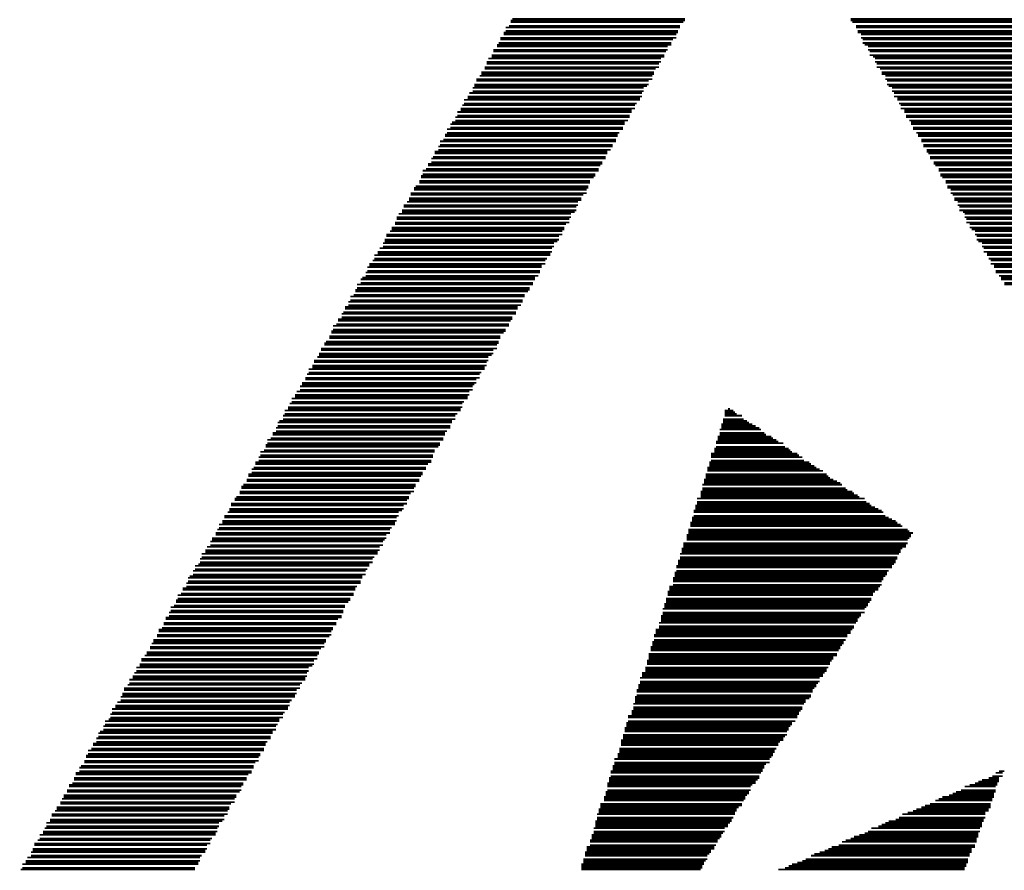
# Model space of a CAD drawing. Extents: x -1.3 to 24.2, y -3.9 to 53.4.
# Tile 31 of 34: x 20.1 to 21.6, y 31.5 to 32.8. Entities that reach past the tile are written whole.
import ezdxf

# ---------------------------------------------------------------- set-up
doc = ezdxf.new("R2010")
doc.units = 0
doc.layers.add('HALL_CURRENT_23_CLICK_V101_GTO', color=14, linetype='CONTINUOUS')

msp = doc.modelspace()

# ---------------------------------------------------------------- linework, layer by layer
at = {"layer": 'HALL_CURRENT_23_CLICK_V101_GTO', "const_width": 0.00254}
for points in [[(20.85594, 32.76346), (21.1074, 32.76346)], [(20.85848, 32.77108), (21.11502, 32.77108)], [(20.85848, 32.76854), (21.11248, 32.76854)], [(20.86102, 32.77362), (21.11502, 32.77362)], [(21.35886, 32.77362), (21.61286, 32.77362)], [(21.35886, 32.77108), (21.6154, 32.77108)], [(21.3614, 32.76854), (21.6154, 32.76854)], [(21.36648, 32.76346), (21.62048, 32.76346)], [(20.84832, 32.7533), (21.10486, 32.7533)], [(20.84832, 32.75076), (21.10232, 32.75076)], [(20.85086, 32.76092), (21.1074, 32.76092)], [(20.85086, 32.75584), (21.10486, 32.75584)], [(21.36648, 32.76092), (21.62048, 32.76092)], [(21.36902, 32.75584), (21.62302, 32.75584)], [(21.36902, 32.7533), (21.62556, 32.7533)], [(21.3741, 32.75076), (21.62556, 32.75076)], [(20.83816, 32.73552), (21.0947, 32.73552)], [(20.8407, 32.73806), (21.0947, 32.73806)], [(20.84324, 32.74568), (21.10232, 32.74568)], [(20.84324, 32.74314), (21.09724, 32.74314)], [(21.3741, 32.74568), (21.63064, 32.74568)], [(21.37664, 32.74314), (21.63064, 32.74314)], [(21.37664, 32.73806), (21.63318, 32.73806)], [(21.37918, 32.73552), (21.63318, 32.73552)], [(20.83054, 32.72028), (21.08454, 32.72028)], [(20.83308, 32.7279), (21.08962, 32.7279)], [(20.83308, 32.72536), (21.08708, 32.72536)], [(20.83816, 32.73298), (21.08962, 32.73298)], [(21.38426, 32.73298), (21.63826, 32.73298)], [(21.38426, 32.7279), (21.6408, 32.7279)], [(21.3868, 32.72536), (21.6408, 32.72536)], [(21.3868, 32.72028), (21.64334, 32.72028)], [(20.82292, 32.71012), (21.07946, 32.71012)], [(20.82292, 32.70758), (21.07692, 32.70758)], [(20.82546, 32.7152), (21.07946, 32.7152)], [(20.83054, 32.71774), (21.08454, 32.71774)], [(21.39188, 32.71774), (21.64334, 32.71774)], [(21.39442, 32.7152), (21.64842, 32.7152)], [(21.39442, 32.71012), (21.64842, 32.71012)], [(21.39696, 32.70758), (21.65096, 32.70758)], [(20.81276, 32.6898), (21.06676, 32.6898)], [(20.8153, 32.69488), (21.0693, 32.69488)], [(20.8153, 32.69234), (21.0693, 32.69234)], [(20.82038, 32.7025), (21.07692, 32.7025)], [(20.82038, 32.69996), (21.07184, 32.69996)], [(21.39696, 32.7025), (21.65604, 32.7025)], [(21.40204, 32.69996), (21.65604, 32.69996)], [(21.40458, 32.69488), (21.65858, 32.69488)], [(21.40458, 32.69234), (21.65858, 32.69234)], [(21.40966, 32.6898), (21.66112, 32.6898)], [(20.80514, 32.6771), (21.06168, 32.6771)], [(20.80768, 32.68472), (21.06676, 32.68472)], [(20.80768, 32.68218), (21.06168, 32.68218)], [(21.40966, 32.68472), (21.6662, 32.68472)], [(21.4122, 32.68218), (21.6662, 32.68218)], [(21.4122, 32.6771), (21.66874, 32.6771)], [(20.79752, 32.6644), (21.05152, 32.6644)], [(20.8026, 32.67202), (21.05406, 32.67202)], [(20.8026, 32.66694), (21.05406, 32.66694)], [(20.80514, 32.67456), (21.05914, 32.67456)], [(21.41474, 32.67456), (21.66874, 32.67456)], [(21.41982, 32.67202), (21.67382, 32.67202)], [(21.41982, 32.66694), (21.67382, 32.66694)], [(21.42236, 32.6644), (21.67636, 32.6644)], [(20.78736, 32.64662), (21.04136, 32.64662)], [(20.7899, 32.65424), (21.04898, 32.65424)], [(20.7899, 32.64916), (21.0439, 32.64916)], [(20.79498, 32.65932), (21.05152, 32.65932)], [(20.79498, 32.65678), (21.04898, 32.65678)], [(21.42236, 32.65932), (21.6789, 32.65932)], [(21.42744, 32.65678), (21.6789, 32.65678)], [(21.42744, 32.65424), (21.68398, 32.65424)], [(21.42998, 32.64916), (21.68398, 32.64916)], [(21.43252, 32.64662), (21.68652, 32.64662)], [(20.77974, 32.63646), (21.03628, 32.63646)], [(20.78482, 32.64154), (21.04136, 32.64154)], [(20.78482, 32.639), (21.03628, 32.639)], [(21.43252, 32.64154), (21.6916, 32.64154)], [(21.4376, 32.639), (21.6916, 32.639)], [(21.4376, 32.63646), (21.69414, 32.63646)], [(20.76958, 32.61868), (21.02612, 32.61868)], [(20.77212, 32.62122), (21.02612, 32.62122)], [(20.7772, 32.62884), (21.03374, 32.62884)], [(20.7772, 32.62376), (21.0312, 32.62376)], [(20.77974, 32.63138), (21.03374, 32.63138)], [(21.44014, 32.63138), (21.69414, 32.63138)], [(21.44014, 32.62884), (21.69922, 32.62884)], [(21.44522, 32.62376), (21.69922, 32.62376)], [(21.44776, 32.62122), (21.70176, 32.62122)], [(21.44776, 32.61868), (21.7043, 32.61868)], [(20.76196, 32.60344), (21.01596, 32.60344)], [(20.7645, 32.61106), (21.02358, 32.61106)], [(20.7645, 32.60598), (21.0185, 32.60598)], [(20.76958, 32.6136), (21.02358, 32.6136)], [(21.4503, 32.6136), (21.7043, 32.6136)], [(21.4503, 32.61106), (21.70938, 32.61106)], [(21.45538, 32.60598), (21.70938, 32.60598)], [(21.45792, 32.60344), (21.71192, 32.60344)], [(20.75434, 32.59328), (21.01342, 32.59328)], [(20.75942, 32.59582), (21.01342, 32.59582)], [(20.76196, 32.6009), (21.01596, 32.6009)], [(21.45792, 32.6009), (21.71192, 32.6009)], [(21.463, 32.59582), (21.717, 32.59582)], [(21.463, 32.59328), (21.71954, 32.59328)], [(20.74672, 32.57804), (21.00072, 32.57804)], [(20.74672, 32.5755), (21.00072, 32.5755)], [(20.7518, 32.58566), (21.00834, 32.58566)], [(20.7518, 32.58058), (21.0058, 32.58058)], [(20.75434, 32.5882), (21.00834, 32.5882)], [(21.46554, 32.5882), (21.71954, 32.5882)], [(21.46554, 32.58566), (21.72208, 32.58566)], [(21.47062, 32.58058), (21.72208, 32.58058)], [(21.47062, 32.57804), (21.72716, 32.57804)], [(21.47316, 32.5755), (21.72716, 32.5755)], [(20.73656, 32.56026), (20.9931, 32.56026)], [(20.74164, 32.56788), (20.99818, 32.56788)], [(20.74164, 32.5628), (20.9931, 32.5628)], [(20.74418, 32.57042), (20.99818, 32.57042)], [(21.4757, 32.57042), (21.7297, 32.57042)], [(21.4757, 32.56788), (21.73478, 32.56788)], [(21.48078, 32.5628), (21.73478, 32.5628)], [(21.48078, 32.56026), (21.73732, 32.56026)], [(20.72894, 32.5501), (20.98802, 32.5501)], [(20.72894, 32.54502), (20.98294, 32.54502)], [(20.73402, 32.55264), (20.98802, 32.55264)], [(20.73656, 32.55772), (20.99056, 32.55772)], [(21.48332, 32.55772), (21.73732, 32.55772)], [(21.4884, 32.55264), (21.73986, 32.55264)], [(21.4884, 32.5501), (21.73986, 32.5501)], [(21.49094, 32.54502), (21.74494, 32.54502)], [(20.72386, 32.53486), (20.97532, 32.53486)], [(20.72386, 32.53232), (20.97532, 32.53232)], [(20.7264, 32.54248), (20.98294, 32.54248)], [(20.7264, 32.53994), (20.9804, 32.53994)], [(21.49094, 32.54248), (21.74748, 32.54248)], [(21.49348, 32.53994), (21.74748, 32.53994)], [(21.49856, 32.53486), (21.75256, 32.53486)], [(21.49856, 32.53232), (21.75256, 32.53232)], [(20.71116, 32.51708), (20.97024, 32.51708)], [(20.71624, 32.5247), (20.97278, 32.5247)], [(20.71624, 32.52216), (20.97024, 32.52216)], [(20.71878, 32.52724), (20.97278, 32.52724)], [(21.5011, 32.52724), (21.7551, 32.52724)], [(21.5011, 32.5247), (21.75764, 32.5247)], [(21.50618, 32.52216), (21.75764, 32.52216)], [(21.50618, 32.51708), (21.76272, 32.51708)], [(20.70608, 32.50438), (20.95754, 32.50438)], [(20.70862, 32.50946), (20.96262, 32.50946)], [(20.70862, 32.50692), (20.96262, 32.50692)], [(20.71116, 32.51454), (20.96516, 32.51454)], [(21.50872, 32.51454), (21.76272, 32.51454)], [(21.51126, 32.50946), (21.76526, 32.50946)], [(21.51126, 32.50692), (21.76526, 32.50692)], [(21.51634, 32.50438), (21.77034, 32.50438)], [(20.69846, 32.49168), (20.955, 32.49168)], [(20.69846, 32.48914), (20.95246, 32.48914)], [(20.701, 32.4993), (20.95754, 32.4993)], [(20.701, 32.49676), (20.955, 32.49676)], [(21.51634, 32.4993), (21.77288, 32.4993)], [(21.51888, 32.49676), (21.77288, 32.49676)], [(21.51888, 32.49168), (21.77542, 32.49168)], [(21.52396, 32.48914), (21.77542, 32.48914)], [(20.6883, 32.4739), (20.94484, 32.4739)], [(20.69084, 32.48152), (20.94738, 32.48152)], [(20.69084, 32.47898), (20.94484, 32.47898)], [(20.69338, 32.4866), (20.94738, 32.4866)], [(21.5265, 32.4866), (21.7805, 32.4866)], [(21.5265, 32.48152), (21.7805, 32.48152)], [(21.52904, 32.47898), (21.78304, 32.47898)], [(21.52904, 32.4739), (21.78812, 32.4739)], [(20.68068, 32.4612), (20.93468, 32.4612)], [(20.68322, 32.46628), (20.93722, 32.46628)], [(20.68322, 32.46374), (20.93722, 32.46374)], [(20.6883, 32.47136), (20.93976, 32.47136)], [(21.53412, 32.47136), (21.78812, 32.47136)], [(21.53412, 32.46628), (21.79066, 32.46628)], [(21.53666, 32.46374), (21.79066, 32.46374)], [(21.54174, 32.4612), (21.7932, 32.4612)], [(20.67052, 32.44342), (20.92198, 32.44342)], [(20.67306, 32.4485), (20.9296, 32.4485)], [(20.67306, 32.44596), (20.92706, 32.44596)], [(20.6756, 32.45612), (20.93468, 32.45612)], [(20.6756, 32.45358), (20.9296, 32.45358)], [(21.54174, 32.45612), (21.7932, 32.45612)], [(21.54428, 32.45358), (21.79828, 32.45358)], [(21.54428, 32.4485), (21.80082, 32.4485)], [(21.54682, 32.44596), (21.80082, 32.44596)], [(21.5519, 32.44342), (21.8059, 32.44342)], [(20.6629, 32.43072), (20.91944, 32.43072)], [(20.66544, 32.4358), (20.91944, 32.4358)], [(20.67052, 32.43834), (20.92198, 32.43834)], [(21.5519, 32.43834), (21.8059, 32.43834)], [(21.55444, 32.4358), (21.80844, 32.4358)], [(21.55444, 32.43072), (21.81098, 32.43072)], [(20.65528, 32.41802), (20.90928, 32.41802)], [(20.65782, 32.42564), (20.9169, 32.42564)], [(20.65782, 32.42056), (20.91182, 32.42056)], [(20.6629, 32.42818), (20.9169, 32.42818)], [(21.55952, 32.42818), (21.81098, 32.42818)], [(21.55952, 32.42564), (21.81606, 32.42564)], [(21.56206, 32.42056), (21.81606, 32.42056)], [(21.5646, 32.41802), (21.8186, 32.41802)], [(20.64512, 32.40024), (20.90166, 32.40024)], [(20.64766, 32.40786), (20.9042, 32.40786)], [(20.64766, 32.40278), (20.90166, 32.40278)], [(20.6502, 32.41294), (20.90928, 32.41294)], [(20.6502, 32.4104), (20.9042, 32.4104)], [(21.5646, 32.41294), (21.8186, 32.41294)], [(21.56968, 32.4104), (21.82368, 32.4104)], [(21.56968, 32.40786), (21.82622, 32.40786)], [(21.57222, 32.40278), (21.82622, 32.40278)], [(21.57222, 32.40024), (21.8313, 32.40024)], [(20.6375, 32.39008), (20.89404, 32.39008)], [(20.64004, 32.39262), (20.89404, 32.39262)], [(20.64512, 32.39516), (20.89912, 32.39516)], [(21.5773, 32.39516), (21.8313, 32.39516)], [(21.57984, 32.39262), (21.83384, 32.39262)], [(21.57984, 32.39008), (21.83384, 32.39008)], [(20.62988, 32.37484), (20.88642, 32.37484)], [(20.62988, 32.3723), (20.88388, 32.3723)], [(20.63242, 32.38246), (20.8915, 32.38246)], [(20.63242, 32.37738), (20.88642, 32.37738)], [(20.6375, 32.385), (20.8915, 32.385)], [(21.58492, 32.385), (21.83638, 32.385)], [(21.58492, 32.38246), (21.84146, 32.38246)], [(20.61972, 32.35706), (20.87626, 32.35706)], [(20.62226, 32.36468), (20.8788, 32.36468)], [(20.62226, 32.3596), (20.87626, 32.3596)], [(20.62734, 32.36722), (20.8788, 32.36722)], [(20.61464, 32.34944), (20.86864, 32.34944)], [(20.61464, 32.3469), (20.86864, 32.3469)], [(20.61972, 32.35198), (20.87372, 32.35198)], [(20.60448, 32.33166), (20.86102, 32.33166)], [(20.60448, 32.32912), (20.85848, 32.32912)], [(20.60956, 32.33928), (20.8661, 32.33928)], [(20.60956, 32.3342), (20.86102, 32.3342)], [(20.6121, 32.34182), (20.8661, 32.34182)], [(20.59432, 32.31388), (20.85086, 32.31388)], [(20.59686, 32.3215), (20.85594, 32.3215)], [(20.59686, 32.31642), (20.85086, 32.31642)], [(20.60194, 32.32404), (20.85594, 32.32404)], [(20.5867, 32.29864), (20.8407, 32.29864)], [(20.59178, 32.30626), (20.84324, 32.30626)], [(20.59178, 32.30372), (20.84324, 32.30372)], [(20.59432, 32.31134), (20.84832, 32.31134)], [(20.57908, 32.28848), (20.83816, 32.28848)], [(20.57908, 32.28594), (20.83308, 32.28594)], [(20.58416, 32.2961), (20.8407, 32.2961)], [(20.58416, 32.29356), (20.83816, 32.29356)], [(20.56892, 32.2707), (20.82546, 32.2707)], [(20.574, 32.27578), (20.82546, 32.27578)], [(20.57654, 32.28086), (20.83308, 32.28086)], [(20.57654, 32.27832), (20.83054, 32.27832)], [(20.5613, 32.258), (20.82038, 32.258)], [(20.56638, 32.26308), (20.82292, 32.26308)], [(20.56638, 32.26054), (20.82038, 32.26054)], [(20.56892, 32.26816), (20.82292, 32.26816)], [(20.55622, 32.2453), (20.81276, 32.2453)], [(20.55622, 32.24276), (20.80768, 32.24276)], [(20.55876, 32.25038), (20.81276, 32.25038)], [(20.5613, 32.25292), (20.8153, 32.25292)], [(20.5486, 32.2326), (20.8026, 32.2326)], [(20.5486, 32.22752), (20.8026, 32.22752)], [(20.55114, 32.23768), (20.80768, 32.23768)], [(20.55114, 32.23514), (20.80514, 32.23514)], [(20.5359, 32.21482), (20.79498, 32.21482)], [(20.54098, 32.2199), (20.79752, 32.2199)], [(20.54098, 32.21736), (20.79498, 32.21736)], [(20.54352, 32.22498), (20.79752, 32.22498)], [(20.53082, 32.20212), (20.78736, 32.20212)], [(20.53082, 32.19958), (20.78482, 32.19958)], [(20.53336, 32.2072), (20.78736, 32.2072)], [(20.5359, 32.20974), (20.7899, 32.20974)], [(21.17852, 32.19958), (21.18106, 32.19958)], [(20.5232, 32.18942), (20.7772, 32.18942)], [(20.5232, 32.18434), (20.7772, 32.18434)], [(20.52574, 32.19704), (20.78482, 32.19704)], [(20.52574, 32.19196), (20.77974, 32.19196)], [(21.1709, 32.18434), (21.20138, 32.18434)], [(21.17344, 32.19704), (21.18614, 32.19704)], [(21.17344, 32.1945), (21.18868, 32.1945)], [(21.17344, 32.19196), (21.19122, 32.19196)], [(21.17344, 32.18942), (21.19884, 32.18942)], [(20.51304, 32.17164), (20.76958, 32.17164)], [(20.51558, 32.17926), (20.77212, 32.17926)], [(20.51558, 32.17418), (20.76958, 32.17418)], [(20.51812, 32.1818), (20.77212, 32.1818)], [(21.16582, 32.1691), (21.22678, 32.1691)], [(21.16836, 32.17672), (21.21408, 32.17672)], [(21.16836, 32.17418), (21.21916, 32.17418)], [(21.16836, 32.17164), (21.22424, 32.17164)], [(21.1709, 32.1818), (21.20646, 32.1818)], [(21.1709, 32.17926), (21.209, 32.17926)], [(20.50034, 32.15386), (20.75942, 32.15386)], [(20.50542, 32.1564), (20.75942, 32.1564)], [(20.50796, 32.16402), (20.76196, 32.16402)], [(20.50796, 32.16148), (20.76196, 32.16148)], [(20.51304, 32.16656), (20.7645, 32.16656)], [(21.16328, 32.15894), (21.24202, 32.15894)], [(21.16328, 32.1564), (21.24456, 32.1564)], [(21.16328, 32.15386), (21.24964, 32.15386)], [(21.16582, 32.16402), (21.23186, 32.16402)], [(21.16582, 32.16148), (21.2344, 32.16148)], [(20.4978, 32.14624), (20.75434, 32.14624)], [(20.4978, 32.1437), (20.7518, 32.1437)], [(20.50034, 32.14878), (20.75434, 32.14878)], [(21.1582, 32.14116), (21.26742, 32.14116)], [(21.16074, 32.15132), (21.25218, 32.15132)], [(21.16074, 32.14878), (21.2598, 32.14878)], [(21.16074, 32.1437), (21.26234, 32.1437)], [(20.48764, 32.12846), (20.74418, 32.12846)], [(20.49018, 32.13608), (20.74672, 32.13608)], [(20.49018, 32.131), (20.74418, 32.131)], [(20.49526, 32.13862), (20.74672, 32.13862)], [(21.15312, 32.13354), (21.28012, 32.13354)], [(21.15312, 32.131), (21.28266, 32.131)], [(21.15312, 32.12846), (21.28774, 32.12846)], [(21.1582, 32.13862), (21.26996, 32.13862)], [(21.1582, 32.13608), (21.2725, 32.13608)], [(20.47748, 32.11068), (20.73402, 32.11068)], [(20.48002, 32.11322), (20.73402, 32.11322)], [(20.48256, 32.12084), (20.74164, 32.12084)], [(20.48256, 32.1183), (20.73656, 32.1183)], [(20.48764, 32.12338), (20.74164, 32.12338)], [(21.14804, 32.11322), (21.30806, 32.11322)], [(21.14804, 32.11068), (21.31314, 32.11068)], [(21.15058, 32.12084), (21.2979, 32.12084)], [(21.15058, 32.1183), (21.30044, 32.1183)], [(21.15058, 32.11576), (21.30552, 32.11576)], [(21.15312, 32.12338), (21.29028, 32.12338)], [(20.4724, 32.10306), (20.72894, 32.10306)], [(20.4724, 32.10052), (20.7264, 32.10052)], [(20.47748, 32.1056), (20.72894, 32.1056)], [(21.1455, 32.10306), (21.3233, 32.10306)], [(21.1455, 32.10052), (21.32584, 32.10052)], [(21.1455, 32.09798), (21.32838, 32.09798)], [(21.14804, 32.10814), (21.31822, 32.10814)], [(20.46224, 32.08528), (20.71878, 32.08528)], [(20.46224, 32.08274), (20.71624, 32.08274)], [(20.46478, 32.08782), (20.71878, 32.08782)], [(20.46986, 32.09544), (20.72386, 32.09544)], [(20.46986, 32.0929), (20.72386, 32.0929)], [(21.14042, 32.08782), (21.34616, 32.08782)], [(21.14042, 32.08274), (21.35124, 32.08274)], [(21.14296, 32.09544), (21.33346, 32.09544)], [(21.14296, 32.0929), (21.33854, 32.0929)], [(21.14296, 32.09036), (21.34362, 32.09036)], [(20.45208, 32.0675), (20.70862, 32.0675)], [(20.45462, 32.07004), (20.70862, 32.07004)], [(20.4597, 32.07766), (20.71624, 32.07766)], [(20.4597, 32.07512), (20.71116, 32.07512)], [(21.1328, 32.0675), (21.37918, 32.0675)], [(21.13788, 32.07766), (21.3614, 32.07766)], [(21.13788, 32.07512), (21.36394, 32.07512)], [(21.13788, 32.07258), (21.36902, 32.07258)], [(21.13788, 32.07004), (21.37156, 32.07004)], [(21.14042, 32.0802), (21.35378, 32.0802)], [(20.44446, 32.05226), (20.701, 32.05226)], [(20.447, 32.05988), (20.70608, 32.05988)], [(20.447, 32.05734), (20.701, 32.05734)], [(20.45208, 32.06496), (20.70608, 32.06496)], [(21.13026, 32.05734), (21.38934, 32.05734)], [(21.13026, 32.0548), (21.39442, 32.0548)], [(21.13026, 32.05226), (21.3995, 32.05226)], [(21.1328, 32.06242), (21.38172, 32.06242)], [(21.1328, 32.05988), (21.3868, 32.05988)], [(20.43684, 32.0421), (20.69338, 32.0421)], [(20.43684, 32.03956), (20.69084, 32.03956)], [(20.44192, 32.04718), (20.69338, 32.04718)], [(20.44446, 32.04972), (20.69846, 32.04972)], [(21.12518, 32.03956), (21.41474, 32.03956)], [(21.12772, 32.04972), (21.40458, 32.04972)], [(21.12772, 32.04718), (21.40712, 32.04718)], [(21.12772, 32.0421), (21.40966, 32.0421)], [(20.42922, 32.0294), (20.6883, 32.0294)], [(20.42922, 32.02432), (20.68322, 32.02432)], [(20.4343, 32.03448), (20.69084, 32.03448)], [(20.4343, 32.03194), (20.6883, 32.03194)], [(21.12264, 32.03194), (21.42744, 32.03194)], [(21.12264, 32.0294), (21.43252, 32.0294)], [(21.12264, 32.02686), (21.43506, 32.02686)], [(21.12518, 32.03702), (21.41982, 32.03702)], [(21.12518, 32.03448), (21.4249, 32.03448)], [(20.41906, 32.00908), (20.6756, 32.00908)], [(20.42414, 32.0167), (20.68068, 32.0167)], [(20.42414, 32.01416), (20.6756, 32.01416)], [(20.42668, 32.02178), (20.68068, 32.02178)], [(21.11756, 32.01416), (21.44776, 32.01416)], [(21.11756, 32.01162), (21.44776, 32.01162)], [(21.11756, 32.00908), (21.44522, 32.00908)], [(21.1201, 32.02178), (21.44268, 32.02178)], [(21.1201, 32.01924), (21.44522, 32.01924)], [(21.1201, 32.0167), (21.4503, 32.0167)], [(20.41144, 31.99638), (20.66544, 31.99638)], [(20.41652, 32.004), (20.67052, 32.004)], [(20.41652, 31.99892), (20.67052, 31.99892)], [(20.41906, 32.00654), (20.67306, 32.00654)], [(21.11248, 32.00146), (21.44268, 32.00146)], [(21.11248, 31.99892), (21.44014, 31.99892)], [(21.11248, 31.99638), (21.44014, 31.99638)], [(21.11756, 32.00654), (21.44268, 32.00654)], [(20.40382, 31.98622), (20.6629, 31.98622)], [(20.40382, 31.98114), (20.65782, 31.98114)], [(20.4089, 31.9913), (20.66544, 31.9913)], [(20.4089, 31.98876), (20.6629, 31.98876)], [(21.1074, 31.98622), (21.42998, 31.98622)], [(21.1074, 31.98114), (21.42744, 31.98114)], [(21.10994, 31.99384), (21.43506, 31.99384)], [(21.10994, 31.9913), (21.43252, 31.9913)], [(21.10994, 31.98876), (21.43252, 31.98876)], [(20.39366, 31.96844), (20.6502, 31.96844)], [(20.39874, 31.97098), (20.6502, 31.97098)], [(20.40128, 31.9786), (20.65528, 31.9786)], [(20.40128, 31.97352), (20.65528, 31.97352)], [(21.10232, 31.96844), (21.41982, 31.96844)], [(21.10232, 31.9659), (21.41982, 31.9659)], [(21.10486, 31.97606), (21.4249, 31.97606)], [(21.10486, 31.97352), (21.4249, 31.97352)], [(21.10486, 31.97098), (21.42236, 31.97098)], [(21.1074, 31.9786), (21.42744, 31.9786)], [(20.38604, 31.9532), (20.64004, 31.9532)], [(20.39112, 31.96082), (20.64512, 31.96082)], [(20.39112, 31.95574), (20.64512, 31.95574)], [(20.39366, 31.96336), (20.64766, 31.96336)], [(21.09978, 31.95828), (21.4122, 31.95828)], [(21.09978, 31.95574), (21.4122, 31.95574)], [(21.09978, 31.9532), (21.40966, 31.9532)], [(21.10232, 31.96082), (21.41474, 31.96082)], [(20.38096, 31.94304), (20.6375, 31.94304)], [(20.38096, 31.93796), (20.63242, 31.93796)], [(20.3835, 31.95066), (20.64004, 31.95066)], [(20.3835, 31.94558), (20.6375, 31.94558)], [(21.09216, 31.93796), (21.40204, 31.93796)], [(21.09724, 31.95066), (21.40712, 31.95066)], [(21.09724, 31.94812), (21.40712, 31.94812)], [(21.09724, 31.94558), (21.40458, 31.94558)], [(21.09724, 31.9405), (21.40458, 31.9405)], [(20.36826, 31.92526), (20.62734, 31.92526)], [(20.37334, 31.9278), (20.62734, 31.9278)], [(20.37588, 31.93542), (20.62988, 31.93542)], [(20.37588, 31.93288), (20.62988, 31.93288)], [(21.08962, 31.93034), (21.39442, 31.93034)], [(21.08962, 31.9278), (21.39188, 31.9278)], [(21.08962, 31.92526), (21.39188, 31.92526)], [(21.09216, 31.93542), (21.3995, 31.93542)], [(21.09216, 31.93288), (21.3995, 31.93288)], [(20.3581, 31.90748), (20.61464, 31.90748)], [(20.36318, 31.91002), (20.61464, 31.91002)], [(20.36572, 31.91764), (20.62226, 31.91764)], [(20.36572, 31.9151), (20.61972, 31.9151)], [(20.36826, 31.92018), (20.62226, 31.92018)], [(21.08454, 31.91256), (21.38426, 31.91256)], [(21.08454, 31.91002), (21.38426, 31.91002)], [(21.08454, 31.90748), (21.38172, 31.90748)], [(21.08708, 31.92018), (21.38934, 31.92018)], [(21.08708, 31.91764), (21.38934, 31.91764)], [(21.08708, 31.9151), (21.3868, 31.9151)], [(20.35556, 31.89986), (20.6121, 31.89986)], [(20.35556, 31.89478), (20.60956, 31.89478)], [(20.3581, 31.9024), (20.6121, 31.9024)], [(21.07946, 31.89478), (21.3741, 31.89478)], [(21.082, 31.90494), (21.37918, 31.90494)], [(21.082, 31.89986), (21.37918, 31.89986)], [(21.082, 31.89732), (21.3741, 31.89732)], [(20.34794, 31.88462), (20.60194, 31.88462)], [(20.34794, 31.88208), (20.60194, 31.88208)], [(20.35048, 31.89224), (20.60956, 31.89224)], [(20.35048, 31.8897), (20.60448, 31.8897)], [(21.07692, 31.88462), (21.36648, 31.88462)], [(21.07692, 31.87954), (21.36394, 31.87954)], [(21.07946, 31.89224), (21.37156, 31.89224)], [(21.07946, 31.8897), (21.36902, 31.8897)], [(21.07946, 31.88716), (21.36902, 31.88716)], [(20.33778, 31.86684), (20.59432, 31.86684)], [(20.33778, 31.8643), (20.59178, 31.8643)], [(20.34032, 31.87446), (20.59686, 31.87446)], [(20.34032, 31.87192), (20.59432, 31.87192)], [(20.3454, 31.877), (20.59686, 31.877)], [(21.0693, 31.86684), (21.35378, 31.86684)], [(21.0693, 31.8643), (21.35378, 31.8643)], [(21.07184, 31.87446), (21.3614, 31.87446)], [(21.07184, 31.87192), (21.35886, 31.87192)], [(21.07184, 31.86938), (21.35886, 31.86938)], [(21.07692, 31.877), (21.36394, 31.877)], [(20.33016, 31.85414), (20.58416, 31.85414)], [(20.3327, 31.85922), (20.5867, 31.85922)], [(20.3327, 31.85668), (20.5867, 31.85668)], [(21.06676, 31.85668), (21.3487, 31.85668)], [(21.06676, 31.85414), (21.3487, 31.85414)], [(21.06676, 31.8516), (21.34616, 31.8516)], [(21.0693, 31.85922), (21.35124, 31.85922)], [(20.32, 31.83636), (20.574, 31.83636)], [(20.32254, 31.84144), (20.57654, 31.84144)], [(20.32254, 31.8389), (20.57654, 31.8389)], [(20.32762, 31.84906), (20.58416, 31.84906)], [(20.32762, 31.84652), (20.57908, 31.84652)], [(21.06168, 31.8389), (21.33854, 31.8389)], [(21.06168, 31.83636), (21.33854, 31.83636)], [(21.06422, 31.84906), (21.34362, 31.84906)], [(21.06422, 31.84652), (21.34362, 31.84652)], [(21.06422, 31.84398), (21.34108, 31.84398)], [(20.31238, 31.82366), (20.56892, 31.82366)], [(20.31238, 31.82112), (20.56638, 31.82112)], [(20.31492, 31.83128), (20.574, 31.83128)], [(20.31492, 31.82874), (20.56892, 31.82874)], [(21.05914, 31.82874), (21.33092, 31.82874)], [(21.05914, 31.8262), (21.32838, 31.8262)], [(21.05914, 31.82366), (21.32838, 31.82366)], [(21.06168, 31.83382), (21.33346, 31.83382)], [(21.06168, 31.83128), (21.33346, 31.83128)], [(20.30222, 31.80588), (20.55876, 31.80588)], [(20.30476, 31.81096), (20.55876, 31.81096)], [(20.3073, 31.81858), (20.5613, 31.81858)], [(20.3073, 31.8135), (20.5613, 31.8135)], [(21.05152, 31.81096), (21.32076, 31.81096)], [(21.05152, 31.80842), (21.31822, 31.80842)], [(21.05152, 31.80588), (21.31822, 31.80588)], [(21.0566, 31.81858), (21.32584, 31.81858)], [(21.0566, 31.81604), (21.3233, 31.81604)], [(21.0566, 31.8135), (21.3233, 31.8135)], [(20.2946, 31.79318), (20.5486, 31.79318)], [(20.29714, 31.8008), (20.55622, 31.8008)], [(20.29714, 31.79572), (20.55114, 31.79572)], [(20.30222, 31.80334), (20.55622, 31.80334)], [(21.04644, 31.79318), (21.30806, 31.79318)], [(21.04898, 31.80334), (21.31314, 31.80334)], [(21.04898, 31.79826), (21.31314, 31.79826)], [(21.04898, 31.79572), (21.3106, 31.79572)], [(20.28698, 31.78048), (20.54352, 31.78048)], [(20.28698, 31.77794), (20.54098, 31.77794)], [(20.28952, 31.7881), (20.5486, 31.7881)], [(20.28952, 31.78556), (20.54352, 31.78556)], [(21.0439, 31.78556), (21.30298, 31.78556)], [(21.0439, 31.78302), (21.30298, 31.78302)], [(21.0439, 31.77794), (21.30044, 31.77794)], [(21.04644, 31.79064), (21.30806, 31.79064)], [(21.04644, 31.7881), (21.30552, 31.7881)], [(20.27682, 31.7627), (20.53336, 31.7627)], [(20.27936, 31.76778), (20.53336, 31.76778)], [(20.28444, 31.7754), (20.54098, 31.7754)], [(20.28444, 31.77032), (20.5359, 31.77032)], [(21.03882, 31.76524), (21.29028, 31.76524)], [(21.04136, 31.7754), (21.30044, 31.7754)], [(21.04136, 31.77286), (21.2979, 31.77286)], [(21.04136, 31.77032), (21.29282, 31.77032)], [(21.04136, 31.76778), (21.29282, 31.76778)], [(20.2692, 31.75), (20.5232, 31.75)], [(20.27174, 31.75762), (20.53082, 31.75762)], [(20.27174, 31.75254), (20.52574, 31.75254)], [(20.27682, 31.76016), (20.53082, 31.76016)], [(21.03628, 31.75508), (21.2852, 31.75508)], [(21.03628, 31.75254), (21.28266, 31.75254)], [(21.03628, 31.75), (21.28266, 31.75)], [(21.03882, 31.76016), (21.28774, 31.76016)], [(21.03882, 31.75762), (21.28774, 31.75762)], [(20.26158, 31.73984), (20.51812, 31.73984)], [(20.26158, 31.73476), (20.51558, 31.73476)], [(20.26666, 31.74238), (20.51812, 31.74238)], [(20.2692, 31.74492), (20.5232, 31.74492)], [(21.02866, 31.7373), (21.2725, 31.7373)], [(21.02866, 31.73476), (21.2725, 31.73476)], [(21.0312, 31.74746), (21.28012, 31.74746)], [(21.0312, 31.74492), (21.28012, 31.74492)], [(21.0312, 31.73984), (21.27758, 31.73984)], [(20.25142, 31.72206), (20.50796, 31.72206)], [(20.25396, 31.7246), (20.50796, 31.7246)], [(20.25904, 31.73222), (20.51304, 31.73222)], [(20.25904, 31.72714), (20.51304, 31.72714)], [(21.02358, 31.71952), (21.26488, 31.71952)], [(21.02612, 31.72968), (21.26742, 31.72968)], [(21.02612, 31.72714), (21.26742, 31.72714)], [(21.02612, 31.7246), (21.26488, 31.7246)], [(21.02866, 31.73222), (21.26996, 31.73222)], [(20.2438, 31.70682), (20.4978, 31.70682)], [(20.24888, 31.71444), (20.50542, 31.71444)], [(20.24888, 31.70936), (20.50034, 31.70936)], [(20.25142, 31.71698), (20.50542, 31.71698)], [(21.02104, 31.7119), (21.2598, 31.7119)], [(21.02104, 31.70936), (21.25472, 31.70936)], [(21.02104, 31.70682), (21.25218, 31.70682)], [(21.02358, 31.71698), (21.26234, 31.71698)], [(21.02358, 31.71444), (21.2598, 31.71444)], [(20.23618, 31.69666), (20.49526, 31.69666)], [(20.23618, 31.69158), (20.49018, 31.69158)], [(20.24126, 31.6992), (20.49526, 31.6992)], [(20.2438, 31.70428), (20.4978, 31.70428)], [(21.01596, 31.69158), (21.24456, 31.69158)], [(21.0185, 31.6992), (21.24964, 31.6992)], [(21.0185, 31.69666), (21.2471, 31.69666)], [(21.0185, 31.69412), (21.2471, 31.69412)], [(21.02104, 31.70428), (21.25218, 31.70428)], [(20.2311, 31.68142), (20.48764, 31.68142)], [(20.2311, 31.67888), (20.48256, 31.67888)], [(20.23364, 31.68904), (20.49018, 31.68904)], [(20.23364, 31.6865), (20.48764, 31.6865)], [(21.01088, 31.68396), (21.23948, 31.68396)], [(21.01088, 31.67888), (21.23948, 31.67888)], [(21.01088, 31.67634), (21.2344, 31.67634)], [(21.01596, 31.68904), (21.24456, 31.68904)], [(21.01596, 31.6865), (21.24202, 31.6865)], [(20.2184, 31.66364), (20.47748, 31.66364)], [(20.2184, 31.6611), (20.4724, 31.6611)], [(20.22348, 31.67126), (20.48002, 31.67126)], [(20.22348, 31.66618), (20.47748, 31.66618)], [(20.22602, 31.6738), (20.48002, 31.6738)], [(21.0058, 31.66618), (21.22932, 31.66618)], [(21.0058, 31.66364), (21.22678, 31.66364)], [(21.00834, 31.6738), (21.23186, 31.6738)], [(21.00834, 31.67126), (21.23186, 31.67126)], [(21.00834, 31.66872), (21.22932, 31.66872)], [(21.57222, 31.66364), (21.58238, 31.66364)], [(21.5773, 31.66618), (21.58492, 31.66618)], [(20.21332, 31.6484), (20.46478, 31.6484)], [(20.21586, 31.65602), (20.46986, 31.65602)], [(20.21586, 31.65348), (20.46986, 31.65348)], [(21.00072, 31.6484), (21.21916, 31.6484)], [(21.00326, 31.65602), (21.22424, 31.65602)], [(21.00326, 31.65348), (21.2217, 31.65348)], [(21.00326, 31.65094), (21.21916, 31.65094)], [(21.0058, 31.65856), (21.22424, 31.65856)], [(21.54174, 31.6484), (21.57476, 31.6484)], [(21.54682, 31.65094), (21.5773, 31.65094)], [(21.5519, 31.65348), (21.5773, 31.65348)], [(21.56206, 31.65602), (21.5773, 31.65602)], [(21.56714, 31.65856), (21.58238, 31.65856)], [(20.2057, 31.63824), (20.46224, 31.63824)], [(20.2057, 31.6357), (20.4597, 31.6357)], [(20.20824, 31.64586), (20.46478, 31.64586)], [(20.20824, 31.64332), (20.46224, 31.64332)], [(20.99818, 31.6357), (21.209, 31.6357)], [(20.99818, 31.63316), (21.209, 31.63316)], [(21.00072, 31.64586), (21.21408, 31.64586)], [(21.00072, 31.64332), (21.21154, 31.64332)], [(21.00072, 31.63824), (21.21154, 31.63824)], [(21.50872, 31.63316), (21.56968, 31.63316)], [(21.5138, 31.6357), (21.57222, 31.6357)], [(21.52142, 31.63824), (21.57222, 31.63824)], [(21.5265, 31.64332), (21.57222, 31.64332)], [(21.53412, 31.64586), (21.57476, 31.64586)], [(20.19554, 31.62046), (20.45208, 31.62046)], [(20.19554, 31.61792), (20.447, 31.61792)], [(20.19808, 31.62554), (20.45208, 31.62554)], [(20.20062, 31.63062), (20.45462, 31.63062)], [(20.20062, 31.62808), (20.45462, 31.62808)], [(20.99056, 31.61792), (21.19884, 31.61792)], [(20.99564, 31.62808), (21.20392, 31.62808)], [(20.99564, 31.62554), (21.20392, 31.62554)], [(20.99564, 31.623), (21.20138, 31.623)], [(20.99818, 31.63062), (21.20646, 31.63062)], [(21.4757, 31.61792), (21.5646, 31.61792)], [(21.48332, 31.623), (21.56714, 31.623)], [(21.4884, 31.62554), (21.56714, 31.62554)], [(21.49348, 31.62808), (21.56968, 31.62808)], [(21.50364, 31.63062), (21.56968, 31.63062)], [(20.18792, 31.60776), (20.44192, 31.60776)], [(20.19046, 31.61284), (20.44446, 31.61284)], [(20.19046, 31.6103), (20.44446, 31.6103)], [(20.98802, 31.6103), (21.19122, 31.6103)], [(20.98802, 31.60776), (21.19122, 31.60776)], [(20.98802, 31.60522), (21.18868, 31.60522)], [(20.99056, 31.61538), (21.19884, 31.61538)], [(20.99056, 31.61284), (21.19376, 31.61284)], [(21.44268, 31.60522), (21.55698, 31.60522)], [(21.4503, 31.60776), (21.56206, 31.60776)], [(21.45538, 31.6103), (21.56206, 31.6103)], [(21.463, 31.61284), (21.5646, 31.61284)], [(21.46808, 31.61538), (21.5646, 31.61538)], [(20.17522, 31.58998), (20.42922, 31.58998)], [(20.1803, 31.59506), (20.43684, 31.59506)], [(20.1803, 31.59252), (20.4343, 31.59252)], [(20.18284, 31.60268), (20.44192, 31.60268)], [(20.18284, 31.60014), (20.43684, 31.60014)], [(20.98294, 31.59252), (21.1836, 31.59252)], [(20.98294, 31.58998), (21.18106, 31.58998)], [(20.98548, 31.60268), (21.18868, 31.60268)], [(20.98548, 31.5976), (21.18614, 31.5976)], [(20.98548, 31.59506), (21.1836, 31.59506)], [(21.40966, 31.58998), (21.5519, 31.58998)], [(21.41474, 31.59252), (21.55444, 31.59252)], [(21.4249, 31.59506), (21.55444, 31.59506)], [(21.42998, 31.5976), (21.55698, 31.5976)], [(21.43506, 31.60268), (21.55698, 31.60268)], [(20.17014, 31.57728), (20.42668, 31.57728)], [(20.17014, 31.57474), (20.42414, 31.57474)], [(20.17268, 31.58236), (20.42668, 31.58236)], [(20.17522, 31.5849), (20.42922, 31.5849)], [(20.9804, 31.58236), (21.17344, 31.58236)], [(20.9804, 31.57728), (21.17344, 31.57728)], [(20.9804, 31.57474), (21.1709, 31.57474)], [(20.98294, 31.58744), (21.17852, 31.58744)], [(20.98294, 31.5849), (21.17852, 31.5849)], [(21.37918, 31.57474), (21.54682, 31.57474)], [(21.38426, 31.57728), (21.54936, 31.57728)], [(21.38934, 31.58236), (21.54936, 31.58236)], [(21.3995, 31.5849), (21.5519, 31.5849)], [(21.40458, 31.58744), (21.5519, 31.58744)], [(20.15744, 31.5595), (20.41652, 31.5595)], [(20.16252, 31.56458), (20.41652, 31.56458)], [(20.16506, 31.5722), (20.42414, 31.5722)], [(20.16506, 31.56712), (20.41906, 31.56712)], [(20.97532, 31.56458), (21.16328, 31.56458)], [(20.97532, 31.56204), (21.16328, 31.56204)], [(20.97786, 31.5722), (21.16836, 31.5722)], [(20.97786, 31.56966), (21.16836, 31.56966)], [(20.97786, 31.56712), (21.16582, 31.56712)], [(21.34616, 31.56204), (21.54428, 31.56204)], [(21.35124, 31.56458), (21.54428, 31.56458)], [(21.35886, 31.56712), (21.54428, 31.56712)], [(21.36394, 31.56966), (21.54682, 31.56966)], [(21.37156, 31.5722), (21.54682, 31.5722)], [(20.15236, 31.5468), (20.4089, 31.5468)], [(20.1549, 31.55188), (20.41144, 31.55188)], [(20.1549, 31.54934), (20.4089, 31.54934)], [(20.15744, 31.55696), (20.41144, 31.55696)], [(20.9677, 31.5468), (21.15312, 31.5468)], [(20.97024, 31.55442), (21.1582, 31.55442)], [(20.97024, 31.55188), (21.1582, 31.55188)], [(20.97024, 31.54934), (21.15312, 31.54934)], [(20.97532, 31.55696), (21.16074, 31.55696)], [(21.31314, 31.5468), (21.53666, 31.5468)], [(21.32076, 31.54934), (21.53666, 31.54934)], [(21.32584, 31.55188), (21.53666, 31.55188)], [(21.33092, 31.55442), (21.54174, 31.55442)], [(21.34108, 31.55696), (21.54174, 31.55696)], [(20.14474, 31.5341), (20.40128, 31.5341)], [(20.14474, 31.53156), (20.39874, 31.53156)], [(20.14728, 31.53918), (20.40128, 31.53918)], [(20.15236, 31.54172), (20.40382, 31.54172)], [(20.96516, 31.53664), (21.14804, 31.53664)], [(20.96516, 31.5341), (21.1455, 31.5341)], [(20.96516, 31.53156), (21.14296, 31.53156)], [(20.9677, 31.54426), (21.15058, 31.54426)], [(20.9677, 31.54172), (21.14804, 31.54172)], [(21.28012, 31.53156), (21.53158, 31.53156)], [(21.28774, 31.5341), (21.53158, 31.5341)], [(21.29282, 31.53664), (21.53158, 31.53664)], [(21.30044, 31.54172), (21.53412, 31.54172)], [(21.30552, 31.54426), (21.53412, 31.54426)], [(20.13712, 31.5214), (20.39366, 31.5214)], [(20.13966, 31.52902), (20.39874, 31.52902)], [(20.13966, 31.52394), (20.39366, 31.52394)], [(20.96262, 31.52902), (21.14296, 31.52902)], [(20.96262, 31.52648), (21.14042, 31.52648)], [(20.96262, 31.52394), (21.14042, 31.52394)], [(20.96262, 31.5214), (21.13788, 31.5214)], [(21.25218, 31.5214), (21.5265, 31.5214)], [(21.26234, 31.52394), (21.5265, 31.52394)], [(21.26742, 31.52648), (21.52904, 31.52648)], [(21.2725, 31.52902), (21.52904, 31.52902)]]:
    msp.add_lwpolyline(points, dxfattribs=at)

doc.saveas('drawing.dxf')
